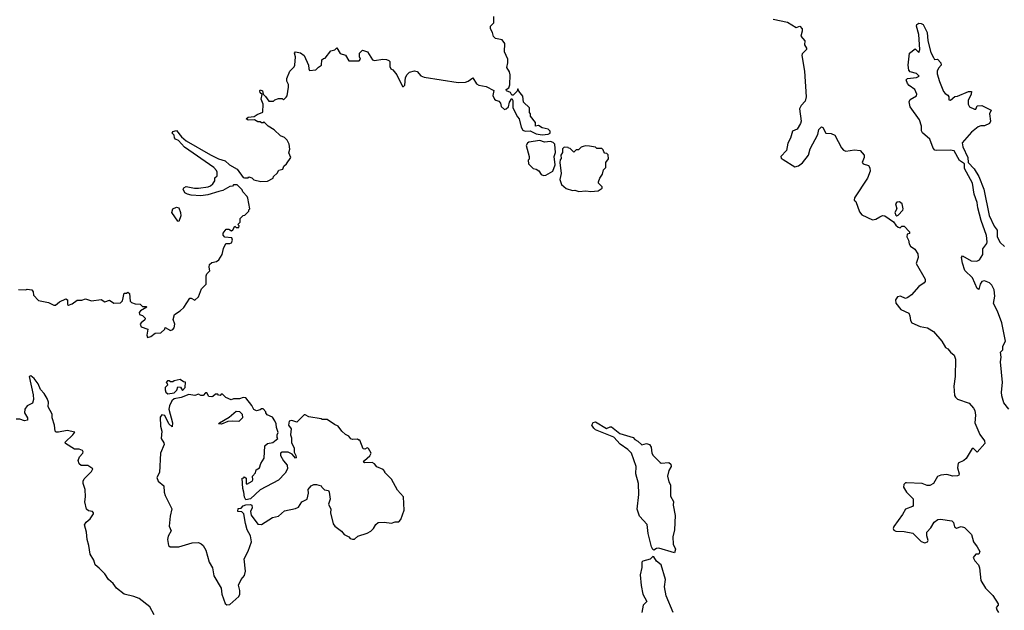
# Model space of a CAD drawing. Extents: x 2239831 to 2395310, y 665973 to 772585.
# Tile 85 of 144: x 2312895 to 2320999, y 714542 to 719399. Entities that reach past the tile are written whole.
import ezdxf

# ---------------------------------------------------------------- set-up
doc = ezdxf.new("R2010")
doc.units = 0

msp = doc.modelspace()

# ---------------------------------------------------------------- linework, layer by layer
at = {"layer": '0CON20XD'}
for points in [[(2315333.3, 718986.7), (2315355, 719010), (2315380, 719025), (2315381.7, 719068.3), (2315395, 719080), (2315408.3, 719081.7), (2315455, 719142.5), (2315488.3, 719151.7), (2315505, 719167.5), (2315531.7, 719121.7), (2315575, 719107.5), (2315605, 719060), (2315688.3, 719061.7), (2315700, 719075), (2315692.5, 719095), (2315692.5, 719125), (2315715, 719150), (2315756.4, 719136.4), (2315798.3, 719068.3), (2315815, 719064), (2315883.9, 719076.1), (2315915, 719073.3), (2315932.5, 719065), (2315940, 719055), (2315942.5, 719015), (2315950, 718995), (2315965, 718987.5), (2315998.8, 718945), (2316045, 718850), (2316055, 718850), (2316065, 718860), (2316070, 718925), (2316085, 718950), (2316103, 718967), (2316145, 718980), (2316165, 718972.5), (2316195, 718937.5), (2316225, 718926.7), (2316502.7, 718882.7), (2316565, 718885.8), (2316587, 718893), (2316625, 718920), (2316655, 718871.2), (2316675, 718862), (2316735, 718851.2), (2316798.3, 718818.3), (2316790, 718775), (2316802.5, 718745), (2316815, 718737.5), (2316839.3, 718729.3), (2316851.7, 718711.7), (2316857.5, 718685), (2316885, 718660), (2316900, 718665), (2316917, 718683), (2316925, 718720), (2316945, 718750), (2316952.5, 718735), (2316952.5, 718675), (2316991.7, 718601.7), (2317006.7, 718585), (2317021.2, 718515), (2317035, 718490), (2317055, 718483.8), (2317095, 718486.7), (2317145, 718461.2), (2317195, 718453.8), (2317245, 718457.5), (2317260, 718465), (2317261.7, 718481.7), (2317245, 718500), (2317195, 718510), (2317165, 718530), (2317140, 718525), (2317140, 718555), (2317100, 718605), (2317100, 718625), (2317090, 718635), (2317090, 718675), (2317042.5, 718722.5), (2317035, 718770), (2317001.7, 718811.7), (2316995, 718830), (2316988.3, 718811.7), (2316955, 718780), (2316945, 718780), (2316935, 718800), (2316902.5, 718815), (2316900, 718825), (2316920, 718840), (2316930, 718865), (2316931.2, 718945), (2316925, 718970), (2316903, 719007), (2316912.5, 719045), (2316912.5, 719075), (2316886.2, 719135), (2316887.5, 719205), (2316865, 719232.5), (2316810, 719245), (2316795, 719260), (2316787.5, 719295), (2316770, 719325), (2316770, 719345), (2316797.5, 719375), (2316797.5, 719425)], [(2319096.7, 719405), (2319215, 719377.8), (2319285, 719334), (2319316.4, 719346.4), (2319336, 719325), (2319336.2, 719305), (2319323.3, 719265), (2319355.9, 719225.9), (2319353.6, 719193.6), (2319370, 719165), (2319370, 719155), (2319335, 719118.8), (2319332.2, 719105), (2319353.8, 718975), (2319369.2, 718765), (2319359.7, 718730.3), (2319326.2, 718695), (2319314.2, 718665), (2319325.7, 718565), (2319322, 718545), (2319295, 718500), (2319255, 718482.5), (2319238.1, 718425), (2319218.1, 718385), (2319207.5, 718325), (2319158.8, 718275), (2319161.2, 718261.2), (2319178.6, 718248.6), (2319275, 718190), (2319305, 718197.5), (2319337.3, 718222.7), (2319386, 718285), (2319402.3, 718337.7), (2319464, 718455), (2319473, 718497), (2319493, 718517), (2319505, 718512.5), (2319530, 718465), (2319575, 718462.5), (2319605, 718450.8), (2319660, 718345), (2319675, 718326.9), (2319695, 718319.1), (2319765, 718329.5), (2319812.3, 718322.3), (2319846.7, 718285), (2319846.2, 718265), (2319828.8, 718225), (2319837.5, 718215), (2319880.9, 718200.9), (2319891.3, 718181.3), (2319895.5, 718154.5), (2319873.1, 718095), (2319766, 717935), (2319763.3, 717915), (2319777.5, 717905), (2319808.3, 717818.3), (2319827.5, 717795), (2319915, 717753.8), (2319941.7, 717758.3), (2319973.1, 717776.9), (2319995, 717788.1), (2320015, 717785.6), (2320087.7, 717737.7), (2320105, 717710), (2320125, 717692.5), (2320141.7, 717688.3), (2320155, 717700), (2320175, 717700), (2320217.5, 717655), (2320218.3, 717641.7), (2320200, 717635), (2320197.5, 717615), (2320211.2, 717585), (2320216.2, 717555), (2320227.3, 717537.3), (2320262, 717512), (2320286.7, 717475), (2320289.5, 717445), (2320273, 717393), (2320347.5, 717265), (2320347.5, 717245), (2320339.2, 717235), (2320296, 717205), (2320234.2, 717135.8), (2320203.8, 717115), (2320185, 717107.5), (2320145, 717125.5), (2320119.2, 717120.8), (2320102.9, 717095), (2320107.2, 717067.2), (2320148, 717015), (2320214, 716985), (2320222.5, 716965), (2320225.9, 716925.9), (2320237.7, 716907.7), (2320305.7, 716875.7), (2320367.5, 716865), (2320415, 716833.8), (2320484.3, 716755), (2320515, 716703.8), (2320535, 716693.3), (2320556, 716665), (2320585, 716641.4), (2320598.3, 716608.3), (2320595.8, 716465), (2320582.5, 716385), (2320589.5, 716309.5), (2320596, 716295), (2320615, 716279.2), (2320710, 716245), (2320745.7, 716205), (2320756.5, 716185), (2320763, 716147), (2320756.2, 716085), (2320797.3, 715987.3), (2320836.7, 715935), (2320838.8, 715915), (2320775, 715842.5), (2320745, 715873.3), (2320735, 715873.3), (2320685, 715791.4), (2320665, 715774.4), (2320618.3, 715751.7), (2320612.5, 715715), (2320626.7, 715665), (2320625, 715653.3), (2320615, 715647.5), (2320575, 715644), (2320525, 715660), (2320475.7, 715654.3), (2320448.7, 715641.3), (2320415, 715584.2), (2320385, 715569.2), (2320365, 715568), (2320324.2, 715584.2), (2320195, 715590.8), (2320185, 715590), (2320172.4, 715577.6), (2320169.2, 715555), (2320194.4, 715514.4), (2320247.9, 715457.9), (2320250, 715405), (2320242.5, 715395), (2320185, 715372.9), (2320160.8, 715329.2), (2320089.3, 715230.7), (2320083.3, 715215), (2320090, 715200), (2320105, 715192), (2320175, 715190.8), (2320247.1, 715177.1), (2320315, 715108.8), (2320345, 715096.2), (2320366.7, 715105), (2320371.2, 715115), (2320362, 715155), (2320362.5, 715185), (2320395, 715220), (2320422.7, 715267.3), (2320450.6, 715289.4), (2320475, 715291.9), (2320567.9, 715277.9), (2320580, 715265), (2320588.8, 715228.8), (2320605, 715216.7), (2320645, 715231.2), (2320672.3, 715222.3), (2320728.8, 715165), (2320746.1, 715106.1), (2320776.7, 715065), (2320796.7, 715025), (2320790, 715005), (2320765, 715003.3), (2320743.8, 714975), (2320755, 714950), (2320786.7, 714915), (2320795, 714890), (2320806.1, 714786.1), (2320842.9, 714722.9), (2320905.8, 714665), (2320947.5, 714595), (2320947.5, 714585), (2320933.3, 714565), (2320936.7, 714545), (2320951.2, 714525)], [(2321035, 716196.7), (2320995, 716248.8), (2320978.6, 716305), (2320975.6, 716335), (2320984.4, 716415), (2320966.7, 716585), (2320973.3, 716625), (2320967.5, 716665), (2320987.5, 716685), (2320987.5, 716715), (2321007.5, 716755), (2320977.5, 716905), (2320943.6, 717003.6), (2320910, 717065), (2320920, 717125), (2320916.4, 717176.4), (2320897.5, 717215), (2320877.5, 717235), (2320835, 717252.5), (2320815, 717247.5), (2320800, 717225), (2320788.3, 717181.7), (2320775, 717187.5), (2320737.6, 717277.6), (2320675, 717337.5), (2320656.1, 717396.1), (2320647.5, 717445), (2320655, 717457.5), (2320727, 717417), (2320773.6, 717413.6), (2320795.9, 717424.1), (2320821.7, 717468.3), (2320822.5, 717515), (2320855, 717557.5), (2320858.5, 717571.5), (2320853.3, 717625), (2320809.2, 717749.2), (2320781.5, 717851.5), (2320776.2, 717895), (2320751.9, 717965), (2320736, 718055), (2320671, 718175), (2320671.8, 718215), (2320630.5, 718240.5), (2320585, 718320), (2320552.6, 718327.4), (2320444.2, 718324.2), (2320427.7, 718327.7), (2320412.7, 718342.7), (2320385, 718417.5), (2320325, 718470), (2320317.5, 718485), (2320317.5, 718525), (2320300, 718575), (2320223.9, 718683.9), (2320216.7, 718723.3), (2320225, 718743.3), (2320275.8, 718774.2), (2320277.7, 718787.7), (2320263.8, 718825), (2320217, 718857), (2320202.5, 718875), (2320192.5, 718905), (2320203, 718917), (2320276.1, 718923.9), (2320297.5, 718935), (2320275, 718957.5), (2320225, 718970), (2320213, 718983), (2320206.7, 719025), (2320217.5, 719125), (2320265, 719160), (2320295, 719130), (2320303.3, 719155), (2320295, 719276.7), (2320276.7, 719345), (2320279.4, 719360.6), (2320295, 719371.4), (2320315, 719369.2), (2320330.1, 719360.1), (2320364.6, 719295), (2320369.8, 719225), (2320395, 719128.8), (2320415, 719087.5), (2320425, 719072.5), (2320450, 719075), (2320477.5, 719045), (2320480, 719025), (2320458.3, 719001.7), (2320447.5, 718975), (2320446.7, 718955), (2320465, 718890), (2320498.3, 718808.3), (2320511.7, 718791.7), (2320535, 718780), (2320542.5, 718765), (2320541.7, 718741.7), (2320555, 718737.5), (2320593, 718767), (2320615, 718770), (2320705, 718808), (2320727.7, 718807.7), (2320725, 718787.5), (2320702.5, 718735), (2320702.5, 718705), (2320713.6, 718683.6), (2320753, 718663), (2320765, 718662.5), (2320775, 718690), (2320815, 718693.3), (2320890, 718655), (2320876.7, 718625), (2320886.2, 718565), (2320877.5, 718545), (2320835, 718526.2), (2320805, 718527.5), (2320785, 718518.1), (2320728.6, 718475), (2320652.2, 718387.8), (2320656.8, 718355), (2320699.5, 718265), (2320701.8, 718225), (2320752.1, 718172.1), (2320789.7, 718109.7), (2320829.7, 718005), (2320875, 717789.4), (2320915, 717700), (2320939.5, 717669.5), (2320940.4, 717615), (2320965, 717566.7), (2321000, 717535)], [(2312885, 717180), (2312945, 717177.5), (2312955, 717182.5), (2312995, 717176.7), (2313005, 717160), (2313008.8, 717135), (2313049.7, 717089.7), (2313132.6, 717072.6), (2313175, 717051.2), (2313188.3, 717051.7), (2313221.7, 717078.3), (2313275, 717102.5), (2313287.5, 717095), (2313288.3, 717058.3), (2313295, 717052.5), (2313327, 717063), (2313368.3, 717091.7), (2313405, 717093.3), (2313435, 717102.5), (2313485, 717087.5), (2313565, 717097.5), (2313595, 717080), (2313635, 717092.5), (2313668.3, 717068.3), (2313725, 717070), (2313741.7, 717088.3), (2313755, 717150), (2313775, 717150), (2313785, 717157.5), (2313797, 717147), (2313803.3, 717085), (2313813.9, 717073.9), (2313845, 717062.5), (2313885, 717060), (2313905, 717040), (2313935, 717040), (2313940, 717035), (2313890, 717005), (2313878.3, 716991.7), (2313880, 716975), (2313906.1, 716966.1), (2313926.7, 716945), (2313925, 716930), (2313895, 716907.5), (2313887.5, 716895), (2313895, 716872.5), (2313950, 716855), (2313940, 716805), (2313947, 716787), (2313975, 716793.3), (2314008.3, 716821.7), (2314057, 716823), (2314090, 716855), (2314093, 716867), (2314135, 716842.5), (2314155, 716852.5), (2314166.7, 716865), (2314172.5, 716895), (2314157.5, 716935), (2314170, 716975), (2314216.1, 717003.9), (2314246.4, 717033.6), (2314295, 717110), (2314305, 717110), (2314335, 717092.5), (2314365, 717120), (2314390, 717185), (2314430, 717225), (2314428.3, 717291.7), (2314435, 717310), (2314460, 717335), (2314453.3, 717363.3), (2314457.5, 717385), (2314475, 717402.5), (2314515, 717410), (2314533.3, 717425), (2314561.7, 717468.3), (2314572.5, 717517.5), (2314591.7, 717558.3), (2314625, 717557.5), (2314637.5, 717565), (2314647.5, 717585), (2314640, 717605), (2314581.7, 717611.7), (2314568.3, 717628.3), (2314570, 717645), (2314595, 717676.7), (2314615, 717677.5), (2314636.7, 717663.3), (2314649.3, 717670.7), (2314665, 717700), (2314675, 717690), (2314698.3, 717691.7), (2314700, 717705), (2314690, 717715), (2314710, 717735), (2314710, 717765), (2314735, 717790), (2314748.3, 717791.7), (2314780, 717825), (2314780, 717835), (2314790, 717845), (2314771.7, 717931.7), (2314766.4, 717946.4), (2314730, 717985), (2314725, 718000), (2314685, 718040), (2314655, 718040), (2314645, 718030), (2314625, 718027.5), (2314565.9, 717994.1), (2314534.2, 717985.8), (2314442.3, 717957.7), (2314385, 717950), (2314305, 717956.2), (2314275, 717963.8), (2314255, 717976.7), (2314240, 718005), (2314245, 718016.7), (2314265, 718026.7), (2314333.9, 718013.9), (2314365, 718014), (2314445, 718023.8), (2314466.1, 718033.9), (2314485, 718050), (2314500, 718075), (2314501.7, 718098.3), (2314520, 718115), (2314520, 718145), (2314515, 718160), (2314492.5, 718185), (2314250.8, 718350.8), (2314202.5, 718405), (2314176.7, 718416.7), (2314167.5, 718427.5), (2314165, 718450), (2314150, 718465), (2314155, 718480), (2314185, 718487.5), (2314226.2, 718435), (2314265, 718403.8), (2314465, 718287.5), (2314530, 718255), (2314585, 718240), (2314622.5, 718205), (2314685, 718170), (2314735, 718102.5), (2314745, 718097.5), (2314775, 718100), (2314781.7, 718108.3), (2314805, 718100), (2314823, 718083), (2314878.3, 718068.3), (2314935, 718072.5), (2314980, 718095), (2314985, 718110), (2315013, 718137), (2315027.5, 718162.5), (2315059.5, 718170.5), (2315067.5, 718195), (2315090, 718215), (2315126.7, 718265), (2315110, 718305), (2315117.5, 718335), (2315112.5, 718375), (2315095, 718410), (2315075, 718430), (2315040, 718445), (2314990, 718495), (2314940, 718525), (2314905, 718560), (2314898.3, 718551.7), (2314885, 718550), (2314875, 718560), (2314855, 718560), (2314827, 718577), (2314775, 718573.3), (2314757.5, 718585), (2314775, 718596.7), (2314825, 718602.5), (2314849.3, 718620.7), (2314895, 718640), (2314898.8, 718705), (2314882, 718745), (2314890, 718785), (2314875, 718797.5), (2314870, 718815), (2314875, 718822.5), (2314892.5, 718815), (2314897.5, 718787.5), (2314918.8, 718768.8), (2314945, 718730), (2314985, 718730), (2314995, 718740), (2315025, 718750), (2315055, 718750), (2315065, 718740), (2315088.3, 718761.7), (2315096.4, 718773.6), (2315107.5, 718845), (2315107, 718867), (2315092.5, 718895), (2315092.5, 718915), (2315117.5, 718975), (2315155, 719012.5), (2315160, 719025), (2315163.8, 719095), (2315156.7, 719125), (2315164.2, 719135.8), (2315205, 719126.7), (2315236.7, 719105), (2315272.5, 719025), (2315273.3, 718995), (2315280.7, 718980.7), (2315333.3, 718986.7)], [(2317205, 718116.7), (2317225, 718120), (2317283.3, 718155), (2317303.3, 718205), (2317293.3, 718275), (2317303.6, 718306.4), (2317300, 718375), (2317285, 718390), (2317265, 718396.7), (2317215, 718393.3), (2317175, 718406.2), (2317085, 718393.3), (2317073.3, 718385), (2317063.3, 718365), (2317087.5, 718275), (2317087, 718253), (2317080, 718245), (2317082.5, 718215), (2317120, 718175), (2317145, 718170), (2317166.4, 718156.4), (2317187.5, 718125), (2317205, 718116.7)], [(2317595, 717986.2), (2317655, 717993.3), (2317690, 718015), (2317690, 718025), (2317660, 718055), (2317660, 718065), (2317670, 718095), (2317691.7, 718128.3), (2317700, 718165), (2317720, 718185), (2317720, 718225), (2317740, 718255), (2317738.3, 718288.3), (2317728.3, 718298.3), (2317711.7, 718301.7), (2317701.7, 718311.7), (2317698.3, 718328.3), (2317685, 718340), (2317645, 718340), (2317635, 718350), (2317585, 718360), (2317555, 718362.5), (2317533, 718357), (2317515, 718350), (2317495, 718330), (2317475, 718330), (2317455, 718310), (2317425, 718340), (2317411.7, 718341.7), (2317408.3, 718348.3), (2317375, 718350), (2317363, 718337), (2317361.7, 718308.3), (2317350, 718285), (2317351.7, 718258.3), (2317343, 718247), (2317340, 718225), (2317352.5, 718135), (2317340, 718085), (2317353.3, 718045), (2317391.7, 718011.7), (2317443.6, 717993.6), (2317465, 717997.5), (2317497, 717987), (2317555, 717991.2), (2317595, 717986.2)], [(2320115, 717786.7), (2320125, 717791.2), (2320165, 717834), (2320167.5, 717845), (2320157.5, 717885), (2320135, 717902), (2320115, 717898.8), (2320104.1, 717885.9), (2320113.3, 717845), (2320096.7, 717815), (2320105, 717792.5), (2320115, 717786.7)], [(2314205, 717740), (2314195, 717742.5), (2314146.2, 717815), (2314155, 717843.3), (2314185, 717858.8), (2314205, 717852.5), (2314219.2, 717815), (2314222, 717785), (2314205, 717740)], [(2314002.5, 714505), (2313965, 714570), (2313877.8, 714637.8), (2313833.6, 714656.4), (2313755, 714674.3), (2313690.8, 714725), (2313662.6, 714762.6), (2313625.4, 714795.4), (2313595, 714842), (2313549.7, 714889.7), (2313516, 714915), (2313506, 714955), (2313473.6, 715003.6), (2313464.4, 715075), (2313448.9, 715125), (2313444.2, 715185), (2313427.5, 715245), (2313442, 715268), (2313474.5, 715295.5), (2313503.3, 715335), (2313503, 715343), (2313493.3, 715353.3), (2313460.3, 715360.3), (2313444, 715375), (2313430, 715435), (2313436, 715475), (2313433.8, 715535), (2313416.7, 715585), (2313416.7, 715605), (2313425, 715622.5), (2313486, 715685), (2313496.2, 715705), (2313455, 715733.3), (2313436.1, 715733.9), (2313401.7, 715731.7), (2313385, 715747.5), (2313376.2, 715775), (2313388, 715805), (2313413.3, 715835), (2313417.5, 715845), (2313412.5, 715855), (2313385, 715866), (2313345, 715866.7), (2313272.5, 715915), (2313270, 715925), (2313333.3, 715985), (2313348.3, 716008.3), (2313285, 716021.2), (2313215, 716006.7), (2313195, 716007.5), (2313187.5, 716015), (2313180, 716065), (2313161.2, 716125), (2313161.2, 716155), (2313130, 716215), (2313132.5, 716255), (2313120, 716285), (2313095.8, 716325.8), (2313065, 716357.5), (2313047.5, 716405), (2313015, 716447.5), (2312985, 716470), (2312973.3, 716465), (2313005.9, 716314.1), (2313009.2, 716275), (2313000, 716245), (2312956.7, 716225), (2312936.7, 716195), (2312933.8, 716165), (2312960, 716125), (2312960, 716105), (2312935, 716100), (2312895, 716113.3), (2312865, 716113.3)], [(2314115, 716323.3), (2314165, 716330), (2314187, 716353), (2314195, 716380), (2314218.3, 716378.3), (2314235, 716350), (2314257.5, 716375), (2314258.3, 716418.3), (2314241.7, 716421.7), (2314215, 716440), (2314165, 716430), (2314155, 716420), (2314135, 716420), (2314125, 716430), (2314111.7, 716428.3), (2314100, 716415), (2314108.3, 716408.3), (2314110, 716395), (2314092.5, 716375), (2314092.5, 716355), (2314097.5, 716335), (2314115, 716323.3)], [(2314598.3, 714588.3), (2314625, 714590), (2314697.5, 714655), (2314706.4, 714673.6), (2314706.7, 714705), (2314695, 714750), (2314718.8, 714795), (2314745, 714827.5), (2314754, 714865), (2314741.2, 714965), (2314775, 715027.5), (2314802.9, 715105), (2314794.2, 715155), (2314766.7, 715205), (2314752, 715255), (2314740, 715335), (2314721.7, 715351.7), (2314690, 715355), (2314691.7, 715378.3), (2314718.3, 715381.7), (2314735, 715400), (2314755, 715410), (2314795, 715412.5), (2314805, 715407.5), (2314808.8, 715385), (2314793.8, 715355), (2314800, 715325), (2314855, 715250), (2314885, 715248.8), (2314975.8, 715304.2), (2315025, 715316.2), (2315075, 715360), (2315165, 715380), (2315188.8, 715391.2), (2315216, 715434), (2315260, 715455), (2315272, 715505), (2315268.8, 715535), (2315295, 715566), (2315315, 715576), (2315337.7, 715577.7), (2315377, 715567), (2315382.5, 715555), (2315403, 715533), (2315435, 715527.5), (2315442.5, 715515), (2315450, 715455), (2315436.7, 715415), (2315456.2, 715375), (2315452.5, 715345), (2315475, 715252), (2315488, 715235), (2315543.9, 715193.9), (2315565.9, 715165.9), (2315605, 715147.5), (2315613.9, 715133.9), (2315635, 715127.5), (2315651.7, 715128.3), (2315678.3, 715151.7), (2315755, 715176.7), (2315785, 715194.2), (2315806.2, 715215), (2315825, 715246.7), (2315845, 715263.3), (2315895, 715267.5), (2315955, 715260), (2315985, 715270), (2316015, 715270), (2316031.7, 715288.3), (2316060, 715365), (2316052.5, 715475), (2316005, 715530), (2315955, 715620), (2315900, 715675), (2315900, 715685), (2315885, 715700), (2315835, 715722.5), (2315815, 715747.5), (2315796.4, 715756.4), (2315735, 715753.8), (2315725, 715760), (2315732.5, 715775), (2315777.7, 715812.3), (2315788.8, 715835), (2315765, 715872.5), (2315755, 715877.5), (2315735, 715867.5), (2315720.7, 715870.7), (2315695, 715940), (2315685, 715940), (2315675, 715950), (2315635, 715946.7), (2315621.2, 715951.2), (2315603, 715973), (2315575, 715987.5), (2315546.1, 716016.1), (2315516.4, 716056.4), (2315485, 716070), (2315425, 716110), (2315385, 716110), (2315375, 716117.5), (2315275, 716132.5), (2315245, 716150), (2315235, 716150), (2315175, 716090), (2315135, 716102.5), (2315113, 716097), (2315107.5, 716065), (2315130, 716035), (2315123.3, 715985), (2315130.7, 715960.7), (2315131.7, 715921.7), (2315152.5, 715875), (2315153.3, 715843.3), (2315167.5, 715815), (2315170, 715795), (2315163.6, 715793.6), (2315136.7, 715826.7), (2315105, 715842.5), (2315055, 715842.5), (2315040, 715835), (2315042.5, 715815), (2315065, 715770), (2315096.4, 715736.4), (2315100, 715705), (2315079.3, 715670.7), (2315025, 715612.5), (2314875, 715532.5), (2314795, 715460), (2314755, 715450), (2314743.6, 715473.6), (2314740, 715515), (2314730, 715545), (2314725, 715630), (2314738.3, 715631.7), (2314745, 715640), (2314757.5, 715627.5), (2314760, 715585), (2314765, 715580), (2314807.5, 715605), (2314812.5, 715615), (2314810, 715645), (2314836.1, 715673.9), (2314841.7, 715698.3), (2314867.5, 715715), (2314879.3, 715750.7), (2314906.4, 715793.6), (2314913.3, 715895), (2314935, 715913.8), (2314977, 715923), (2315020, 715955), (2315012.5, 715962.5), (2315012.5, 715985), (2315022.5, 716005), (2315007.5, 716045), (2315006.7, 716075), (2314995, 716100), (2314975, 716130), (2314930.7, 716150.7), (2314920, 716165), (2314920, 716175), (2314898.3, 716198.3), (2314885, 716200), (2314875, 716190), (2314845, 716182.5), (2314822.9, 716192.9), (2314805, 716227.5), (2314755, 716290), (2314735, 716292.5), (2314705, 716280), (2314655, 716280), (2314635, 716272.5), (2314591.7, 716291.7), (2314565, 716320), (2314551.7, 716318.3), (2314545, 716310), (2314531.7, 716311.7), (2314525, 716320), (2314505, 716320), (2314485, 716300), (2314475, 716297.5), (2314451.7, 716301.7), (2314435, 716330), (2314425, 716330), (2314405, 716310), (2314385, 716310), (2314365, 716320), (2314335, 716307.5), (2314287, 716317), (2314225, 716291.2), (2314165, 716282.5), (2314147.5, 716265), (2314128.8, 716225), (2314123.3, 716195), (2314152.5, 716085), (2314148.3, 716051.7), (2314122.5, 716075), (2314090, 716145), (2314065, 716150), (2314050.7, 716129.3), (2314053.3, 716056.7), (2314063.8, 716015), (2314058, 715955), (2314080.7, 715920.7), (2314083.8, 715905), (2314052.9, 715835), (2314045.8, 715675), (2314023.8, 715635), (2314033.2, 715603.2), (2314081.2, 715565), (2314083.3, 715515), (2314091.2, 715485), (2314146, 715376), (2314132, 715315), (2314123.8, 715235), (2314142.5, 715195), (2314117.3, 715152.7), (2314111.2, 715125), (2314120, 715075), (2314133.1, 715063.1), (2314205, 715065.3), (2314315, 715097.5), (2314365, 715098.8), (2314388.8, 715088.8), (2314404.1, 715074.1), (2314427, 715037), (2314455, 714938.8), (2314482.3, 714892.3), (2314493.6, 714825), (2314552.5, 714725), (2314557.5, 714675), (2314585, 714597.5), (2314598.3, 714588.3)], [(2314555, 716073.3), (2314530, 716075), (2314540, 716085), (2314618.3, 716131.7), (2314675, 716178.8), (2314705, 716176.7), (2314726.2, 716155), (2314728, 716125), (2314697.5, 716095), (2314645, 716098.8), (2314606.4, 716093.6), (2314555, 716073.3)], [(2318285, 715014), (2318155, 715052.3), (2318135, 715049.7), (2318115, 715037.3), (2318105, 715041.9), (2318093.9, 715063.9), (2318067.7, 715175), (2318058.5, 715248.5), (2317996.4, 715316.4), (2317976.7, 715375), (2317990, 715495), (2317988, 715585), (2317966.4, 715663.6), (2317970, 715725), (2317930, 715835), (2317900, 715865), (2317838, 715908), (2317784, 715965), (2317635, 716026), (2317619.1, 716039.1), (2317604.4, 716065), (2317613.8, 716086.2), (2317635, 716091.5), (2317725, 716037.1), (2317755, 716052), (2317765, 716050), (2317835, 715995.8), (2317944.2, 715964.2), (2317958, 715948), (2317983.6, 715933.6), (2318015, 715902), (2318055, 715913.3), (2318077.5, 715905), (2318093.3, 715885), (2318097.5, 715835), (2318107.5, 715815), (2318166.4, 715756.4), (2318175, 715752.5), (2318237.3, 715757.3), (2318254.2, 715744.2), (2318256, 715725), (2318238.3, 715691.7), (2318227.5, 715645), (2318238.3, 715598.3), (2318251.2, 715575), (2318251.7, 715481.7), (2318276.4, 715436.4), (2318273, 715407), (2318290.5, 715320.5), (2318284.2, 715205), (2318270, 715145), (2318274.2, 715085), (2318291.2, 715045), (2318285, 715014)], [(2318274.3, 714524.3), (2318215, 714661.4), (2318203.3, 714735), (2318209.1, 714795), (2318174.7, 714914.7), (2318135, 714946.2), (2318115, 714981.2), (2318105, 714984.2), (2318085, 714962.8), (2318025, 714946), (2318015, 714936.7), (2318015.7, 714894.3), (2318002.9, 714835), (2318010.8, 714745), (2318024, 714675), (2318056.7, 714615), (2318026.4, 714583.6), (2318016.4, 714523.6)]]:
    msp.add_lwpolyline(points, dxfattribs=at)

doc.saveas('drawing.dxf')
